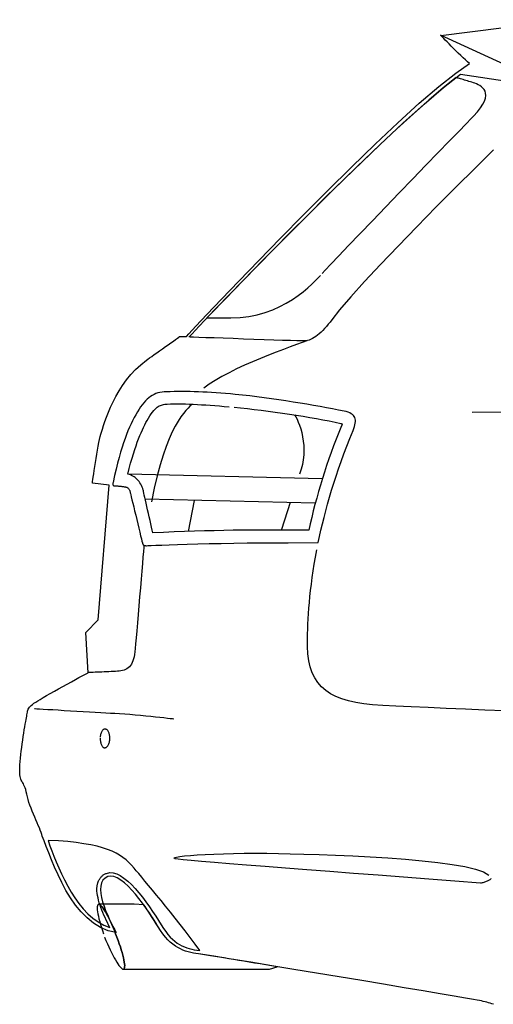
# Model space of a CAD drawing. Extents: x -3.1 to 3.1, y -5.2 to 5.4.
# Tile 3 of 30: x -3 to -2.3, y -1.9 to -0.4. Entities that reach past the tile are written whole.
import ezdxf

# ---------------------------------------------------------------- set-up
doc = ezdxf.new("R2010")
doc.units = 0
doc.layers.get('0').update_dxf_attribs({"linetype": 'CONTINUOUS'})

msp = doc.modelspace()

# ---------------------------------------------------------------- linework, layer by layer
for points in [[(-2.290079, -1.880358), (-2.2925, -1.879496), (-2.294957, -1.878669), (-2.297484, -1.877898), (-2.300094, -1.877157), (-2.302811, -1.876465), (-2.305634, -1.875799), (-2.308598, -1.875173), (-2.311713, -1.874571), (-2.315, -1.874), (-2.321079, -1.87289), (-2.333232, -1.870776), (-2.350752, -1.867776), (-2.372949, -1.864012), (-2.399106, -1.859587), (-2.428531, -1.854638), (-2.46052, -1.849276), (-2.494374, -1.843622), (-2.529382, -1.837783), (-2.56485, -1.831894), (-2.600071, -1.826059), (-2.634354, -1.820417), (-2.666984, -1.815063), (-2.697276, -1.810134), (-2.724512, -1.805736), (-2.748, -1.802), (-2.75211, -1.80139), (-2.756197, -1.800685), (-2.76026, -1.799831), (-2.764311, -1.798811), (-2.768327, -1.797571), (-2.772323, -1.796091), (-2.776291, -1.794323), (-2.780248, -1.792248), (-2.784169, -1.789811), (-2.788075, -1.786996), (-2.791949, -1.783752), (-2.795811, -1.780059), (-2.799638, -1.775866), (-2.803453, -1.77115), (-2.807232, -1.76587), (-2.811, -1.76), (-2.81376, -1.755394), (-2.817138, -1.749961), (-2.821047, -1.743858), (-2.825433, -1.737264), (-2.830209, -1.730343), (-2.835323, -1.723276), (-2.840685, -1.716228), (-2.846248, -1.709374), (-2.851917, -1.702878), (-2.857634, -1.696921), (-2.863327, -1.691669), (-2.868933, -1.687295), (-2.874366, -1.683965), (-2.879575, -1.681858), (-2.884472, -1.681146), (-2.889, -1.682), (-2.893429, -1.684378), (-2.896681, -1.687705), (-2.898846, -1.691854), (-2.900043, -1.696717), (-2.900358, -1.702173), (-2.899909, -1.708114), (-2.898791, -1.714425), (-2.897122, -1.720996), (-2.894984, -1.727701), (-2.8925, -1.734437), (-2.889768, -1.741079), (-2.88689, -1.747528), (-2.883965, -1.753654), (-2.88111, -1.75935), (-2.878417, -1.764504), (-2.876, -1.769), (-2.888657, -1.766047), (-2.900421, -1.761114), (-2.911319, -1.754433), (-2.92139, -1.74626), (-2.930665, -1.736819), (-2.939189, -1.726366), (-2.946992, -1.715138), (-2.954122, -1.703374), (-2.960598, -1.691311), (-2.966472, -1.679201), (-2.971772, -1.66728), (-2.976543, -1.655795), (-2.980807, -1.644976), (-2.984618, -1.635083), (-2.988, -1.626339), (-2.991, -1.619), (-2.991713, -1.61635), (-2.992724, -1.613331), (-2.99398, -1.609969), (-2.995449, -1.606311), (-2.997083, -1.602386), (-2.99885, -1.598256), (-3.000709, -1.593945), (-3.002622, -1.5895), (-3.004539, -1.584957), (-3.006433, -1.580366), (-3.008256, -1.57576), (-3.00998, -1.571185), (-3.011551, -1.566677), (-3.012941, -1.562283), (-3.014098, -1.558043), (-3.015, -1.554), (-3.015776, -1.550185), (-3.016614, -1.546949), (-3.017492, -1.544209), (-3.018402, -1.541886), (-3.019315, -1.53989), (-3.020232, -1.538157), (-3.021126, -1.536591), (-3.021996, -1.535122), (-3.022811, -1.533657), (-3.023571, -1.53213), (-3.024248, -1.530449), (-3.024839, -1.528543), (-3.025319, -1.526323), (-3.025689, -1.523713), (-3.025917, -1.52063), (-3.026, -1.517), (-3.025917, -1.512823), (-3.025689, -1.508228), (-3.025327, -1.503276), (-3.024854, -1.498043), (-3.02428, -1.492587), (-3.023622, -1.486988), (-3.022894, -1.481307), (-3.022122, -1.475622), (-3.021307, -1.469984), (-3.020476, -1.464484), (-3.019642, -1.459177), (-3.018823, -1.454138), (-3.018028, -1.449425), (-3.017287, -1.445122), (-3.016602, -1.441287), (-3.016, -1.438), (-3.015496, -1.435315), (-3.015098, -1.432894), (-3.01476, -1.430689), (-3.014449, -1.428685), (-3.01411, -1.426835), (-3.013724, -1.425126), (-3.01324, -1.423524), (-3.012622, -1.422), (-3.011823, -1.420512), (-3.010811, -1.419051), (-3.009539, -1.417575), (-3.00798, -1.416059), (-3.006083, -1.414469), (-3.003815, -1.412783), (-3.00113, -1.410969), (-2.998, -1.409), (-2.994307, -1.406685), (-2.98972, -1.403945), (-2.98439, -1.400846), (-2.97848, -1.39748), (-2.972134, -1.393913), (-2.965524, -1.39024), (-2.958799, -1.386531), (-2.952122, -1.382874), (-2.945634, -1.379335), (-2.939508, -1.376016), (-2.933894, -1.37298), (-2.928949, -1.370323), (-2.924827, -1.36811), (-2.921693, -1.366433), (-2.919697, -1.36537), (-2.923, -1.303), (-2.904, -1.283), (-2.887, -1.074), (-2.913, -1.071), (-2.913, -1.071), (-2.912906, -1.070319), (-2.912642, -1.068386), (-2.91222, -1.065354), (-2.911669, -1.061374), (-2.910988, -1.056591), (-2.910201, -1.051169), (-2.909319, -1.045252), (-2.908374, -1.039), (-2.907358, -1.032551), (-2.906303, -1.026075), (-2.90522, -1.019713), (-2.904138, -1.013622), (-2.903047, -1.007949), (-2.901988, -1.002854), (-2.900965, -0.998484), (-2.9, -0.995), (-2.898909, -0.991453), (-2.89752, -0.986898), (-2.895783, -0.981437), (-2.893685, -0.975201), (-2.891177, -0.968283), (-2.888252, -0.960807), (-2.884866, -0.952878), (-2.881, -0.944622), (-2.876606, -0.936134), (-2.871673, -0.927543), (-2.866165, -0.918953), (-2.860059, -0.91048), (-2.853311, -0.902232), (-2.845906, -0.894331), (-2.837811, -0.886878), (-2.829, -0.88), (-2.826929, -0.878425), (-2.824177, -0.876394), (-2.820854, -0.873976), (-2.817075, -0.87126), (-2.812945, -0.868307), (-2.808587, -0.865209), (-2.804106, -0.862035), (-2.799622, -0.858874), (-2.795236, -0.855783), (-2.791075, -0.852858), (-2.78724, -0.850165), (-2.783854, -0.847795), (-2.78102, -0.845811), (-2.778862, -0.844299), (-2.77748, -0.843335), (-2.767, -0.843), (-2.767, -0.843), (-2.763165, -0.838906), (-2.752232, -0.82728), (-2.735043, -0.809091), (-2.712449, -0.785323), (-2.685283, -0.756937), (-2.654406, -0.724921), (-2.62065, -0.690236), (-2.584874, -0.653874), (-2.547902, -0.616783), (-2.510598, -0.579957), (-2.473803, -0.544362), (-2.438358, -0.51098), (-2.405106, -0.480776), (-2.374902, -0.454728), (-2.348579, -0.433807), (-2.327, -0.419), (-2.330138, -0.416358), (-2.333524, -0.41337), (-2.337087, -0.410106), (-2.340776, -0.406638), (-2.34452, -0.403031), (-2.348264, -0.399362), (-2.351941, -0.395697), (-2.355496, -0.392122), (-2.358858, -0.388689), (-2.361976, -0.385488), (-2.36478, -0.382579), (-2.367217, -0.380043), (-2.369213, -0.377941), (-2.370717, -0.376354), (-2.371665, -0.375346), (-2.179, -0.351)], [(-2.192354, -0.457429), (-2.372, -0.375)], [(-2.763, -0.844), (-2.763, -0.844), (-2.75861, -0.839244), (-2.747161, -0.827134), (-2.729484, -0.808614), (-2.706437, -0.784654), (-2.678862, -0.756197), (-2.647614, -0.724217), (-2.613543, -0.689661), (-2.5775, -0.653496), (-2.540327, -0.616665), (-2.502878, -0.580146), (-2.466004, -0.544882), (-2.430559, -0.511839), (-2.397382, -0.481965), (-2.367331, -0.456232), (-2.341252, -0.435591), (-2.193, -0.458)], [(-2.556, -0.745), (-2.556, -0.745), (-2.551445, -0.740012), (-2.542701, -0.73074), (-2.530366, -0.717791), (-2.515059, -0.701811), (-2.497378, -0.683406), (-2.477945, -0.66322), (-2.457362, -0.641874), (-2.436248, -0.62), (-2.415193, -0.598209), (-2.394823, -0.577146), (-2.375736, -0.557425), (-2.358559, -0.539685), (-2.343878, -0.524539), (-2.332323, -0.512626), (-2.324492, -0.504571), (-2.321, -0.501), (-2.314776, -0.494193), (-2.309921, -0.488016), (-2.306311, -0.482425), (-2.303839, -0.477402), (-2.302378, -0.472898), (-2.301831, -0.468898), (-2.302071, -0.465354), (-2.302996, -0.462248), (-2.304476, -0.459531), (-2.306406, -0.457185), (-2.308665, -0.455173), (-2.311154, -0.453465), (-2.313736, -0.45202), (-2.316319, -0.450819), (-2.318776, -0.449819), (-2.321, -0.449), (-2.323276, -0.448248), (-2.325598, -0.447504), (-2.327937, -0.446768), (-2.330276, -0.446059), (-2.332571, -0.445366), (-2.334811, -0.444709), (-2.336957, -0.444079), (-2.338996, -0.4435), (-2.340882, -0.442957), (-2.342614, -0.442469), (-2.344146, -0.442039), (-2.345465, -0.441685), (-2.346528, -0.44139), (-2.347327, -0.441173), (-2.347827, -0.441039), (-2.348, -0.441), (-2.367972, -0.456992), (-2.390177, -0.475846), (-2.414244, -0.49715), (-2.439827, -0.520512), (-2.466555, -0.545508), (-2.494087, -0.571756), (-2.522059, -0.598843), (-2.550122, -0.626374), (-2.577906, -0.653929), (-2.605075, -0.681122), (-2.631256, -0.707543), (-2.656106, -0.732795), (-2.679256, -0.756465), (-2.700362, -0.778157), (-2.719059, -0.797472), (-2.735, -0.814), (-2.734437, -0.814), (-2.733201, -0.814), (-2.731378, -0.814), (-2.729075, -0.814), (-2.72637, -0.814), (-2.723374, -0.814), (-2.720173, -0.814), (-2.716874, -0.814), (-2.713551, -0.814), (-2.710319, -0.814), (-2.70726, -0.814), (-2.704484, -0.814), (-2.702067, -0.814), (-2.700118, -0.814), (-2.698728, -0.814), (-2.698, -0.814), (-2.683677, -0.813705), (-2.669992, -0.812181), (-2.656953, -0.809571), (-2.644591, -0.806028), (-2.632913, -0.801693), (-2.621953, -0.796732), (-2.61172, -0.79128), (-2.602248, -0.785496), (-2.593539, -0.77952), (-2.585634, -0.773508), (-2.578535, -0.767602), (-2.57228, -0.761965), (-2.566874, -0.756728), (-2.562343, -0.752063), (-2.558709, -0.748098)], [(-2.556, -0.745), (-2.556, -0.745), (-2.551445, -0.740012), (-2.542701, -0.73074), (-2.530366, -0.717791), (-2.515059, -0.701811), (-2.497378, -0.683406), (-2.477945, -0.66322), (-2.457362, -0.641874), (-2.436248, -0.62), (-2.415193, -0.598209), (-2.394823, -0.577146), (-2.375736, -0.557425), (-2.358559, -0.539685), (-2.343878, -0.524539), (-2.332323, -0.512626), (-2.324492, -0.504571), (-2.321, -0.501), (-2.314776, -0.494193), (-2.309921, -0.488016), (-2.306311, -0.482425), (-2.303839, -0.477402), (-2.302378, -0.472898), (-2.301831, -0.468898), (-2.302071, -0.465354), (-2.302996, -0.462248), (-2.304476, -0.459531), (-2.306406, -0.457185), (-2.308665, -0.455173), (-2.311154, -0.453465), (-2.313736, -0.45202), (-2.316319, -0.450819), (-2.318776, -0.449819), (-2.321, -0.449), (-2.323276, -0.448248), (-2.325598, -0.447504), (-2.327937, -0.446768), (-2.330276, -0.446059), (-2.332571, -0.445366), (-2.334811, -0.444709), (-2.336957, -0.444079), (-2.338996, -0.4435), (-2.340882, -0.442957), (-2.342614, -0.442469), (-2.344146, -0.442039), (-2.345465, -0.441685), (-2.346528, -0.44139), (-2.347327, -0.441173), (-2.347827, -0.441039), (-2.348, -0.441), (-2.367972, -0.456992), (-2.390177, -0.475846), (-2.414244, -0.49715), (-2.439827, -0.520512), (-2.466555, -0.545508), (-2.494087, -0.571756), (-2.522059, -0.598843), (-2.550122, -0.626374), (-2.577906, -0.653929), (-2.605075, -0.681122), (-2.631256, -0.707543), (-2.656106, -0.732795), (-2.679256, -0.756465), (-2.700362, -0.778157), (-2.719059, -0.797472), (-2.735, -0.814), (-2.734602, -0.814), (-2.733488, -0.814), (-2.731748, -0.814), (-2.729496, -0.814), (-2.726815, -0.814), (-2.723815, -0.814), (-2.720587, -0.814), (-2.717248, -0.814), (-2.713874, -0.814), (-2.710579, -0.814), (-2.707461, -0.814), (-2.704622, -0.814), (-2.70215, -0.814), (-2.700157, -0.814), (-2.69874, -0.814), (-2.698, -0.814), (-2.683677, -0.813705), (-2.669992, -0.812181), (-2.656953, -0.809571), (-2.644591, -0.806028), (-2.632913, -0.801693), (-2.621953, -0.796732), (-2.61172, -0.79128), (-2.602248, -0.785496), (-2.593539, -0.77952), (-2.585634, -0.773508), (-2.578535, -0.767602), (-2.57228, -0.761965), (-2.566874, -0.756728), (-2.562343, -0.752063), (-2.558709, -0.748098)], [(-2.289917, -0.553126), (-2.318386, -0.581402), (-2.348248, -0.611248), (-2.378681, -0.641902), (-2.408913, -0.672642), (-2.438126, -0.702709), (-2.465528, -0.73137), (-2.490311, -0.757866), (-2.511689, -0.781472), (-2.528846, -0.801425), (-2.541, -0.817), (-2.543807, -0.820661), (-2.546618, -0.824157), (-2.549417, -0.827465), (-2.552213, -0.830591), (-2.554992, -0.833508), (-2.55776, -0.836224), (-2.560512, -0.83872), (-2.563248, -0.840996), (-2.565949, -0.843028), (-2.56863, -0.844827), (-2.57128, -0.846366), (-2.573906, -0.847654), (-2.576484, -0.848661), (-2.579031, -0.849398), (-2.581535, -0.849846), (-2.584, -0.85), (-2.58815, -0.849929), (-2.595417, -0.84974), (-2.605339, -0.849441), (-2.617449, -0.849059), (-2.631272, -0.848602), (-2.646346, -0.848098), (-2.662201, -0.847555), (-2.678374, -0.847), (-2.694386, -0.846433), (-2.709783, -0.84589), (-2.724094, -0.845382), (-2.736854, -0.844933), (-2.747587, -0.844547), (-2.755839, -0.844252), (-2.76113, -0.844063)], [(-2.58, -0.85), (-2.58, -0.85), (-2.587276, -0.85252), (-2.595866, -0.855567), (-2.605575, -0.859087), (-2.616213, -0.863043), (-2.627587, -0.867386), (-2.639512, -0.872091), (-2.651795, -0.877098), (-2.664248, -0.882374), (-2.676665, -0.887862), (-2.688882, -0.893539), (-2.700685, -0.89935), (-2.711906, -0.90526), (-2.722327, -0.911217), (-2.73178, -0.917193), (-2.740067, -0.92313)], [(-2.562, -1.163), (-2.562, -1.163), (-2.560035, -1.153528), (-2.557909, -1.143874), (-2.55561, -1.134028), (-2.553138, -1.124), (-2.550476, -1.11378), (-2.547634, -1.103374), (-2.544598, -1.09278), (-2.541374, -1.082), (-2.537941, -1.071028), (-2.534311, -1.059874), (-2.530472, -1.048528), (-2.526421, -1.037), (-2.522146, -1.02528), (-2.517657, -1.013374), (-2.512941, -1.00128), (-2.508, -0.989), (-2.506787, -0.985898), (-2.505807, -0.982988), (-2.505055, -0.980252), (-2.504559, -0.977697), (-2.504311, -0.975303), (-2.504339, -0.973083), (-2.504646, -0.97102), (-2.505248, -0.969122), (-2.50615, -0.967366), (-2.50737, -0.96576), (-2.508917, -0.964295), (-2.510807, -0.96298), (-2.513043, -0.961791), (-2.51565, -0.960736), (-2.51863, -0.959803), (-2.522, -0.959), (-2.530661, -0.957287), (-2.539756, -0.955539), (-2.549244, -0.953768), (-2.559091, -0.95198), (-2.569244, -0.950181), (-2.579685, -0.948394), (-2.590362, -0.946618), (-2.601248, -0.944874), (-2.612287, -0.943154), (-2.623461, -0.941484), (-2.634717, -0.93987), (-2.646028, -0.938323), (-2.657346, -0.936846), (-2.668642, -0.935465), (-2.67987, -0.934177), (-2.691, -0.933), (-2.698614, -0.93228), (-2.706094, -0.931634), (-2.713437, -0.931051), (-2.720654, -0.930543), (-2.727732, -0.930087), (-2.734697, -0.929705), (-2.741528, -0.929378), (-2.748248, -0.929122), (-2.754843, -0.928913), (-2.761327, -0.928768), (-2.767697, -0.928673), (-2.773965, -0.928638), (-2.780122, -0.92865), (-2.786181, -0.928717), (-2.792134, -0.928835), (-2.798, -0.929), (-2.801488, -0.929102), (-2.80485, -0.929425), (-2.808087, -0.929965), (-2.811217, -0.930744), (-2.814232, -0.931748), (-2.817157, -0.933), (-2.819988, -0.934496), (-2.822748, -0.936248), (-2.825429, -0.938248), (-2.828051, -0.940516), (-2.830622, -0.943051), (-2.833154, -0.94587), (-2.835642, -0.948965), (-2.83811, -0.952346), (-2.840555, -0.95602), (-2.843, -0.96), (-2.845587, -0.964524), (-2.848114, -0.96915), (-2.850583, -0.973913), (-2.853012, -0.97887), (-2.855394, -0.984051), (-2.857744, -0.989528), (-2.860067, -0.995323), (-2.862374, -1.0015), (-2.864661, -1.008087), (-2.866953, -1.015154), (-2.86924, -1.022724), (-2.871543, -1.03087), (-2.873858, -1.039618), (-2.876205, -1.049028), (-2.878579, -1.059134), (-2.881, -1.07), (-2.881161, -1.070713), (-2.88128, -1.071362), (-2.88135, -1.071941), (-2.881374, -1.072465), (-2.88135, -1.072921), (-2.88128, -1.073331), (-2.881161, -1.073685), (-2.881, -1.073996), (-2.880787, -1.074252), (-2.880528, -1.074469), (-2.88022, -1.074642), (-2.879874, -1.07478), (-2.879472, -1.074878), (-2.879028, -1.074949), (-2.878531, -1.074984), (-2.878, -1.075), (-2.877508, -1.075004), (-2.876815, -1.075039), (-2.875941, -1.075087), (-2.874917, -1.075165), (-2.873764, -1.075252), (-2.872528, -1.075362), (-2.87122, -1.075484), (-2.869874, -1.075622), (-2.868508, -1.075764), (-2.867165, -1.075921), (-2.865862, -1.076083), (-2.864638, -1.07626), (-2.863504, -1.076437), (-2.862504, -1.076622), (-2.861657, -1.076811), (-2.861, -1.077), (-2.860433, -1.077031), (-2.85987, -1.077138), (-2.859315, -1.077315), (-2.858776, -1.077575), (-2.85824, -1.077902), (-2.857724, -1.078311), (-2.85722, -1.078799), (-2.856748, -1.079374), (-2.856287, -1.08002), (-2.855854, -1.080756), (-2.855453, -1.081571), (-2.855091, -1.08248), (-2.854752, -1.083469), (-2.854457, -1.084555), (-2.854201, -1.085724), (-2.854, -1.087), (-2.853465, -1.088992), (-2.852646, -1.092232), (-2.851583, -1.096535), (-2.850323, -1.101717), (-2.848902, -1.107579), (-2.847366, -1.113957), (-2.845756, -1.120654), (-2.844122, -1.127496), (-2.842492, -1.134283), (-2.840917, -1.140843), (-2.839437, -1.146984), (-2.838102, -1.152528), (-2.836945, -1.15728), (-2.836016, -1.161067), (-2.83535, -1.163701), (-2.835, -1.165), (-2.834819, -1.165354), (-2.834657, -1.165697), (-2.834496, -1.166016), (-2.834339, -1.166311), (-2.834161, -1.166575), (-2.833972, -1.166823), (-2.833752, -1.167047), (-2.833496, -1.167248), (-2.833185, -1.167421), (-2.832823, -1.167575), (-2.832398, -1.167705), (-2.831902, -1.167811), (-2.831319, -1.167894), (-2.83065, -1.167953), (-2.829874, -1.167988), (-2.829, -1.168), (-2.826717, -1.167929), (-2.821878, -1.167744), (-2.814657, -1.167453), (-2.805244, -1.167091), (-2.793811, -1.166661), (-2.780547, -1.166201), (-2.76563, -1.16572), (-2.749248, -1.165248), (-2.731563, -1.164787), (-2.71278, -1.164378), (-2.693067, -1.164031), (-2.672618, -1.16378), (-2.651598, -1.163622), (-2.630205, -1.163594), (-2.608606, -1.163713), (-2.562, -1.163)], [(-2.693, -0.953), (-2.693, -0.953), (-2.693, -0.953), (-2.68274, -0.953988), (-2.672248, -0.955094), (-2.661567, -0.956299), (-2.650748, -0.957606), (-2.639831, -0.958992), (-2.62887, -0.960465), (-2.617906, -0.962008), (-2.607, -0.963622), (-2.596177, -0.965287), (-2.585496, -0.967008), (-2.575004, -0.968768), (-2.564748, -0.970575), (-2.554764, -0.972402), (-2.545122, -0.974256), (-2.535846, -0.976122), (-2.527, -0.978), (-2.526976, -0.978004), (-2.526913, -0.978035), (-2.526811, -0.978083), (-2.526685, -0.97815), (-2.526531, -0.978224), (-2.526362, -0.978311), (-2.526177, -0.978402), (-2.526, -0.978496), (-2.525811, -0.978587), (-2.52563, -0.978681), (-2.525457, -0.978764), (-2.525307, -0.978843), (-2.525177, -0.978906), (-2.525079, -0.978957), (-2.525016, -0.978988), (-2.525, -0.979), (-2.525004, -0.979189), (-2.525035, -0.979409), (-2.525083, -0.979638), (-2.52515, -0.979886), (-2.525224, -0.980134), (-2.525311, -0.980382), (-2.525402, -0.98063), (-2.525496, -0.980874), (-2.525587, -0.981094), (-2.525681, -0.981307), (-2.525764, -0.981496), (-2.525843, -0.981669), (-2.525906, -0.981803), (-2.525957, -0.981909), (-2.525988, -0.981976), (-2.526, -0.982), (-2.530228, -0.992299), (-2.534299, -1.002575), (-2.538213, -1.012827), (-2.54198, -1.023059), (-2.545594, -1.033264), (-2.549075, -1.043445), (-2.552413, -1.053602), (-2.555622, -1.063748), (-2.558697, -1.073858), (-2.56165, -1.083945), (-2.56448, -1.094008), (-2.567201, -1.104059), (-2.569803, -1.114075), (-2.572303, -1.124075), (-2.574697, -1.134043), (-2.577, -1.144), (-2.577941, -1.144), (-2.578902, -1.144), (-2.579862, -1.144), (-2.580823, -1.144), (-2.58176, -1.144), (-2.582673, -1.144), (-2.583547, -1.144), (-2.584374, -1.144), (-2.585138, -1.144), (-2.585835, -1.144), (-2.586449, -1.144), (-2.58698, -1.144), (-2.587406, -1.144), (-2.587728, -1.144), (-2.587929, -1.144), (-2.588, -1.144), (-2.600157, -1.143835), (-2.612646, -1.143717), (-2.625453, -1.14365), (-2.638575, -1.143638), (-2.652004, -1.143673), (-2.665744, -1.143768), (-2.67978, -1.143913), (-2.694122, -1.144122), (-2.708748, -1.144378), (-2.723665, -1.144705), (-2.738866, -1.145087), (-2.754354, -1.145543), (-2.77011, -1.146051), (-2.786142, -1.146634), (-2.802437, -1.14728), (-2.819, -1.148), (-2.819988, -1.143791), (-2.821075, -1.13913), (-2.822236, -1.134102), (-2.823449, -1.128823), (-2.824685, -1.123378), (-2.825937, -1.117882), (-2.827169, -1.112429), (-2.828374, -1.107122), (-2.829508, -1.102055), (-2.830567, -1.097339), (-2.831524, -1.093067), (-2.832358, -1.089354), (-2.833039, -1.086283), (-2.833559, -1.083972), (-2.833886, -1.082508), (-2.834, -1.082), (-2.834803, -1.079429), (-2.835724, -1.076984), (-2.836752, -1.074657), (-2.837886, -1.072465), (-2.839114, -1.070394), (-2.840445, -1.068457), (-2.841862, -1.066654), (-2.843374, -1.064996), (-2.844957, -1.063472), (-2.846622, -1.062091), (-2.848358, -1.060858), (-2.850169, -1.05978), (-2.852035, -1.058843), (-2.853969, -1.058071), (-2.855957, -1.057449), (-2.858, -1.057), (-2.855768, -1.048142), (-2.853583, -1.039929), (-2.851437, -1.032311), (-2.849339, -1.025264), (-2.847268, -1.018728), (-2.845232, -1.012681), (-2.843224, -1.007075), (-2.841248, -1.001874), (-2.839283, -0.997028), (-2.837346, -0.992512), (-2.835425, -0.988276), (-2.833528, -0.984291), (-2.831634, -0.980504), (-2.829748, -0.97689), (-2.82787, -0.973398), (-2.826, -0.97), (-2.823803, -0.966465), (-2.821713, -0.96335), (-2.819717, -0.960622), (-2.817807, -0.958264), (-2.815961, -0.956228), (-2.814177, -0.954508), (-2.812441, -0.953063), (-2.810748, -0.951874), (-2.809067, -0.950898), (-2.807402, -0.950122), (-2.805732, -0.949508), (-2.804059, -0.949043), (-2.802354, -0.948677), (-2.800618, -0.948406), (-2.798835, -0.948185), (-2.797, -0.948), (-2.791508, -0.947843), (-2.785921, -0.94776), (-2.780224, -0.947736), (-2.774417, -0.947791), (-2.76848, -0.947902), (-2.762417, -0.948083), (-2.756217, -0.948319), (-2.749874, -0.948622), (-2.74337, -0.948972), (-2.736713, -0.94939), (-2.729886, -0.949858), (-2.72289, -0.950386), (-2.715705, -0.950961), (-2.708335, -0.951591), (-2.700768, -0.952268)], [(-2.759, -0.949), (-2.759, -0.949), (-2.761496, -0.951335), (-2.764457, -0.954299), (-2.767827, -0.957996), (-2.771559, -0.962543), (-2.775591, -0.968039), (-2.779878, -0.974606), (-2.784366, -0.982346), (-2.789, -0.991374), (-2.793717, -1.001787), (-2.798484, -1.013713), (-2.80324, -1.027244), (-2.807933, -1.042512), (-2.812504, -1.059602), (-2.816909, -1.078646), (-2.821091, -1.099736)], [(1.586, -1.121), (1.586, -1.121), (1.489354, -1.114276), (1.339075, -1.104618), (1.142126, -1.092563), (0.905496, -1.078669), (0.636138, -1.063472), (0.341043, -1.047535), (0.027173, -1.031398), (-0.2985, -1.015622), (-0.629, -1.000736), (-0.957354, -0.987311), (-1.276591, -0.975886), (-1.579748, -0.967012), (-1.859831, -0.961232), (-2.109886, -0.959106), (-2.322929, -0.961177)], [(-2.599, -0.965), (-2.599, -0.965), (-2.597071, -0.967996), (-2.595091, -0.971709), (-2.59311, -0.976071), (-2.591201, -0.981028), (-2.589406, -0.986504), (-2.587795, -0.992449), (-2.586429, -0.998799), (-2.585374, -1.005496), (-2.584669, -1.012465), (-2.584394, -1.019661), (-2.584598, -1.027012), (-2.585354, -1.034465), (-2.586709, -1.041945), (-2.588728, -1.049406), (-2.591469, -1.056776)], [(-2.556, -1.064), (-2.858, -1.057)], [(-2.567, -1.102), (-2.831, -1.096)], [(-2.755, -1.098), (-2.764, -1.146)], [(-2.606, -1.101), (-2.619, -1.143)], [(-2.833, -1.167), (-2.833, -1.167), (-2.833291, -1.170937), (-2.833799, -1.177287), (-2.834484, -1.185713), (-2.835323, -1.195886), (-2.836276, -1.207465), (-2.837335, -1.220134), (-2.838453, -1.233543), (-2.839622, -1.247374), (-2.840791, -1.261276), (-2.841949, -1.274933), (-2.843059, -1.288008), (-2.844106, -1.300169), (-2.845047, -1.311075), (-2.845862, -1.320406), (-2.84652, -1.327823), (-2.847, -1.333), (-2.847461, -1.336957), (-2.848114, -1.340602), (-2.848945, -1.343933), (-2.849953, -1.346965), (-2.851122, -1.349701), (-2.852461, -1.352157), (-2.853961, -1.354335), (-2.855622, -1.356248), (-2.857425, -1.357898), (-2.859386, -1.359303), (-2.861488, -1.360469), (-2.863732, -1.361406), (-2.866102, -1.362114), (-2.86861, -1.36261), (-2.87124, -1.362902), (-2.874, -1.363), (-2.876972, -1.363177), (-2.880236, -1.363366), (-2.883717, -1.363543), (-2.887354, -1.363728), (-2.891075, -1.363898), (-2.894823, -1.364067), (-2.898524, -1.364224), (-2.902122, -1.364374), (-2.905531, -1.364504), (-2.908709, -1.364626), (-2.911579, -1.364732), (-2.914075, -1.364827), (-2.916126, -1.364898), (-2.917677, -1.364953), (-2.918657, -1.364988)], [(-2.272622, -1.424496), (-2.303122, -1.423252), (-2.333555, -1.421988), (-2.363252, -1.420717), (-2.391575, -1.419465), (-2.417854, -1.41824), (-2.441457, -1.417075), (-2.46172, -1.415988), (-2.478, -1.415), (-2.491346, -1.413606), (-2.503665, -1.411677), (-2.514961, -1.409169), (-2.525276, -1.406075), (-2.53461, -1.402343), (-2.542996, -1.397961), (-2.550449, -1.392894), (-2.556996, -1.387122), (-2.562646, -1.380602), (-2.567429, -1.373323), (-2.571354, -1.365248), (-2.574465, -1.356354), (-2.576756, -1.346606), (-2.578264, -1.335984), (-2.579004, -1.324457), (-2.579, -1.312), (-2.578783, -1.304906), (-2.578512, -1.297512), (-2.578165, -1.289815), (-2.577748, -1.281823), (-2.577224, -1.273528), (-2.576606, -1.264937), (-2.575862, -1.256051), (-2.575, -1.246874), (-2.573984, -1.237394), (-2.572823, -1.22763), (-2.571496, -1.217571), (-2.569996, -1.207232), (-2.568303, -1.196594), (-2.566417, -1.185681), (-2.564315, -1.17448)], [(-3.003, -1.421), (-3.003, -1.421), (-3.002043, -1.421051), (-2.999319, -1.421213), (-2.995016, -1.421469), (-2.989343, -1.421807), (-2.982476, -1.422209), (-2.974626, -1.422677), (-2.96598, -1.423193), (-2.956748, -1.423748), (-2.947106, -1.424315), (-2.937272, -1.424902), (-2.927425, -1.42548), (-2.917776, -1.426059), (-2.908508, -1.426602), (-2.899827, -1.427118), (-2.891921, -1.427587), (-2.885, -1.428), (-2.878114, -1.42826), (-2.870689, -1.428669), (-2.862858, -1.429197), (-2.85476, -1.429823), (-2.84652, -1.430524), (-2.838287, -1.431283), (-2.830189, -1.432071), (-2.822374, -1.432874), (-2.814957, -1.433657), (-2.808091, -1.434413), (-2.801902, -1.43511), (-2.796543, -1.435732), (-2.792134, -1.436248), (-2.788815, -1.43665), (-2.786724, -1.436906)], [(-2.901, -1.467), (-2.901, -1.467), (-2.900965, -1.468484), (-2.900862, -1.469941), (-2.900693, -1.47135), (-2.900465, -1.472717), (-2.900173, -1.474016), (-2.899831, -1.475256), (-2.899433, -1.476413), (-2.898996, -1.477496), (-2.8985, -1.478476), (-2.897969, -1.479358), (-2.89739, -1.480126), (-2.89678, -1.480776), (-2.896126, -1.481291), (-2.895449, -1.481681), (-2.894732, -1.481917), (-2.894, -1.482), (-2.893248, -1.481929), (-2.892504, -1.48172), (-2.891768, -1.481378), (-2.891059, -1.480917), (-2.890366, -1.480327), (-2.889709, -1.479622), (-2.889079, -1.478799), (-2.8885, -1.477874), (-2.887957, -1.476831), (-2.887469, -1.475697), (-2.887039, -1.474461), (-2.886685, -1.473138), (-2.88639, -1.47172), (-2.886173, -1.470224), (-2.886039, -1.468646), (-2.886, -1.467), (-2.886028, -1.46552), (-2.88613, -1.464094), (-2.886295, -1.462728), (-2.886528, -1.461433), (-2.886807, -1.460201), (-2.88715, -1.459047), (-2.887547, -1.457976), (-2.887996, -1.457), (-2.88848, -1.456106), (-2.88902, -1.455315), (-2.889594, -1.454626), (-2.890213, -1.454059), (-2.890858, -1.453598), (-2.891543, -1.453268), (-2.892256, -1.453063), (-2.893, -1.453), (-2.893744, -1.452898), (-2.894492, -1.45298), (-2.89522, -1.453228), (-2.895937, -1.453638), (-2.896622, -1.454185), (-2.897287, -1.454874), (-2.897909, -1.455689), (-2.8985, -1.456622), (-2.899031, -1.45765), (-2.89952, -1.458783), (-2.899945, -1.459996), (-2.900311, -1.461291), (-2.900598, -1.462642), (-2.900819, -1.464055), (-2.900953, -1.465508)], [(-2.746, -1.797), (-2.746, -1.797), (-2.753567, -1.786689), (-2.761248, -1.776441), (-2.768976, -1.766295), (-2.776701, -1.756323), (-2.784354, -1.746559), (-2.79189, -1.737071), (-2.799248, -1.727902), (-2.806374, -1.719122), (-2.813197, -1.710764), (-2.819677, -1.702902), (-2.825744, -1.695575), (-2.831354, -1.688854), (-2.836437, -1.682776), (-2.840945, -1.677409), (-2.844815, -1.672795), (-2.848, -1.669), (-2.852138, -1.664445), (-2.856378, -1.660173), (-2.860819, -1.656161), (-2.865559, -1.652417), (-2.870693, -1.648917), (-2.876331, -1.645669), (-2.882563, -1.642654), (-2.8895, -1.639874), (-2.89722, -1.637307), (-2.905846, -1.634961), (-2.915465, -1.632823), (-2.926185, -1.63089), (-2.938091, -1.629142), (-2.951299, -1.627583), (-2.965902, -1.626205), (-2.982, -1.626), (-2.979, -1.634), (-2.979, -1.634), (-2.976039, -1.641827), (-2.972783, -1.65024), (-2.969213, -1.65911), (-2.965311, -1.668327), (-2.961051, -1.677752), (-2.956425, -1.687276), (-2.951413, -1.696768), (-2.946, -1.706122), (-2.940157, -1.715197), (-2.933878, -1.723886), (-2.927142, -1.732059), (-2.919933, -1.739606), (-2.912228, -1.746386), (-2.904016, -1.752295), (-2.895276, -1.757205), (-2.886, -1.761), (-2.887866, -1.757224), (-2.889724, -1.753417), (-2.891551, -1.749575), (-2.893343, -1.745717), (-2.895063, -1.741843), (-2.89672, -1.737969), (-2.898283, -1.734098), (-2.899748, -1.730248), (-2.901091, -1.726413), (-2.902303, -1.722618), (-2.90337, -1.718858), (-2.90428, -1.715154), (-2.905008, -1.7115), (-2.905547, -1.707921), (-2.905882, -1.704413), (-2.906, -1.701), (-2.905988, -1.700244), (-2.905953, -1.6995), (-2.905898, -1.698752), (-2.905827, -1.698012), (-2.905732, -1.697276), (-2.905626, -1.696547), (-2.905504, -1.695827), (-2.905374, -1.695122), (-2.905224, -1.694421), (-2.905067, -1.69374), (-2.904898, -1.693067), (-2.904728, -1.692417), (-2.904543, -1.69178), (-2.904366, -1.691165), (-2.904177, -1.690567), (-2.904, -1.69), (-2.903421, -1.688713), (-2.902819, -1.687508), (-2.902193, -1.686362), (-2.901543, -1.685291), (-2.900858, -1.684276), (-2.900146, -1.683331), (-2.899398, -1.682445), (-2.898622, -1.681622), (-2.897803, -1.68085), (-2.896953, -1.680142), (-2.896063, -1.679484), (-2.895138, -1.678886), (-2.894165, -1.678339), (-2.893154, -1.677843), (-2.892098, -1.677394), (-2.891, -1.677), (-2.885988, -1.67587), (-2.88074, -1.676165), (-2.875295, -1.677748), (-2.869701, -1.680496), (-2.863988, -1.684268), (-2.858213, -1.688949), (-2.852406, -1.694402), (-2.846622, -1.7005), (-2.840886, -1.707106), (-2.83526, -1.714106), (-2.829776, -1.721362), (-2.82448, -1.728748), (-2.819406, -1.73613), (-2.81461, -1.743386), (-2.810126, -1.750382), (-2.806, -1.757), (-2.802598, -1.76252), (-2.799154, -1.767488), (-2.795665, -1.771937), (-2.792138, -1.775902), (-2.788563, -1.779402), (-2.784953, -1.78248), (-2.781303, -1.785165), (-2.777622, -1.787496), (-2.773898, -1.789488), (-2.770146, -1.791193), (-2.766358, -1.792626), (-2.762543, -1.793839), (-2.758693, -1.794846), (-2.754819, -1.795689), (-2.750921, -1.796394), (-2.746, -1.797)], [(-2.294, -1.685), (-2.294, -1.685), (-2.29411, -1.685402), (-2.294437, -1.68587), (-2.294957, -1.686382), (-2.295654, -1.686933), (-2.296496, -1.6875), (-2.297472, -1.688087), (-2.298559, -1.688669), (-2.299748, -1.689248), (-2.300996, -1.689791), (-2.302295, -1.690307), (-2.303626, -1.690772), (-2.304965, -1.691185), (-2.306287, -1.69152), (-2.307583, -1.69178), (-2.308823, -1.691941), (-2.31, -1.692), (-2.350035, -1.688988), (-2.390075, -1.685976), (-2.429807, -1.68298), (-2.468933, -1.680028), (-2.507142, -1.677126), (-2.544134, -1.674307), (-2.579602, -1.671591), (-2.613248, -1.668996), (-2.644748, -1.666531), (-2.673823, -1.66424), (-2.700146, -1.662122), (-2.723433, -1.660217), (-2.743362, -1.658524), (-2.759638, -1.657079), (-2.771949, -1.655894), (-2.78, -1.655), (-2.784417, -1.654213), (-2.786169, -1.653382), (-2.785417, -1.652508), (-2.782339, -1.651622), (-2.777083, -1.650728), (-2.769831, -1.649862), (-2.760744, -1.649024), (-2.749996, -1.648248), (-2.737736, -1.647531), (-2.724154, -1.646906), (-2.709398, -1.646386), (-2.693654, -1.645996), (-2.677063, -1.645736), (-2.659819, -1.645642), (-2.642071, -1.645724), (-2.624, -1.646), (-2.605657, -1.646433), (-2.584386, -1.647016), (-2.560744, -1.647764), (-2.535307, -1.648717), (-2.508622, -1.649882), (-2.48126, -1.651303), (-2.453776, -1.652996), (-2.426748, -1.654996), (-2.400717, -1.657315), (-2.37626, -1.659996), (-2.353933, -1.663059), (-2.334307, -1.666528), (-2.317933, -1.670425), (-2.305386, -1.674791), (-2.297217, -1.679634)], [(-2.894, -1.776), (-2.894, -1.776), (-2.891909, -1.781169), (-2.889795, -1.786185), (-2.887661, -1.791008), (-2.885528, -1.795622), (-2.883402, -1.8), (-2.881303, -1.804122), (-2.879244, -1.807961), (-2.877248, -1.8115), (-2.875311, -1.814705), (-2.873465, -1.817559), (-2.87172, -1.820035), (-2.870091, -1.822122), (-2.868583, -1.82378), (-2.867224, -1.824996), (-2.866024, -1.825744), (-2.865, -1.826), (-2.864161, -1.825744), (-2.863535, -1.824996), (-2.863114, -1.82378), (-2.862902, -1.822122), (-2.862882, -1.820035), (-2.863059, -1.817559), (-2.863429, -1.814705), (-2.863996, -1.8115), (-2.86474, -1.807961), (-2.865673, -1.804122), (-2.866787, -1.8), (-2.868087, -1.795622), (-2.869555, -1.791008), (-2.871201, -1.786185), (-2.873016, -1.781169), (-2.875, -1.776), (-2.876902, -1.770807), (-2.878866, -1.765764), (-2.880862, -1.76089), (-2.882886, -1.756217), (-2.884909, -1.751756), (-2.886929, -1.747551), (-2.888921, -1.743618), (-2.890874, -1.739996), (-2.89276, -1.736693), (-2.894575, -1.733748), (-2.896295, -1.731181), (-2.897917, -1.729028), (-2.899409, -1.727303), (-2.900768, -1.726039), (-2.901965, -1.72526), (-2.903, -1.725), (-2.903992, -1.72526), (-2.904744, -1.726039), (-2.905248, -1.727303), (-2.905528, -1.729028), (-2.905575, -1.731181), (-2.905417, -1.733748), (-2.905051, -1.736693), (-2.904496, -1.739996), (-2.903744, -1.743618), (-2.902819, -1.747551), (-2.90172, -1.751756), (-2.900465, -1.756217), (-2.899051, -1.76089), (-2.8975, -1.765764), (-2.895807, -1.770807)], [(-2.626, -1.822), (-2.626, -1.822), (-2.634937, -1.820508), (-2.643748, -1.819043), (-2.652417, -1.817602), (-2.660949, -1.816197), (-2.669315, -1.814815), (-2.677516, -1.813469), (-2.685535, -1.812154), (-2.693374, -1.810874), (-2.701, -1.809618), (-2.708425, -1.808409), (-2.715626, -1.807232), (-2.722606, -1.806106), (-2.729339, -1.805008), (-2.735823, -1.803961), (-2.742043, -1.802957), (-2.748, -1.802), (-2.75211, -1.80139), (-2.756197, -1.800685), (-2.76026, -1.799831), (-2.764311, -1.798811), (-2.768327, -1.797571), (-2.772323, -1.796091), (-2.776291, -1.794323), (-2.780248, -1.792248), (-2.784169, -1.789811), (-2.788075, -1.786996), (-2.791949, -1.783752), (-2.795811, -1.780059), (-2.799638, -1.775866), (-2.803453, -1.77115), (-2.807232, -1.76587), (-2.811, -1.76), (-2.811976, -1.758252), (-2.813051, -1.756394), (-2.814209, -1.754433), (-2.815449, -1.752386), (-2.81676, -1.750244), (-2.81815, -1.748024), (-2.819602, -1.745728), (-2.821122, -1.743374), (-2.822693, -1.740949), (-2.824323, -1.73848), (-2.826, -1.735965), (-2.827728, -1.733421), (-2.829492, -1.730835), (-2.831299, -1.728236), (-2.833134, -1.725618), (-2.848, -1.725), (-2.903, -1.725), (-2.903, -1.725), (-2.901965, -1.72526), (-2.900768, -1.726039), (-2.899409, -1.727303), (-2.897917, -1.729028), (-2.896295, -1.731181), (-2.894575, -1.733748), (-2.89276, -1.736693), (-2.890874, -1.739996), (-2.888921, -1.743618), (-2.886929, -1.747551), (-2.884909, -1.751756), (-2.882886, -1.756217), (-2.880862, -1.76089), (-2.878866, -1.765764), (-2.876902, -1.770807), (-2.875, -1.776), (-2.873016, -1.781169), (-2.871201, -1.786185), (-2.869555, -1.791008), (-2.868087, -1.795622), (-2.866787, -1.8), (-2.865673, -1.804122), (-2.86474, -1.807961), (-2.863996, -1.8115), (-2.863429, -1.814705), (-2.863059, -1.817559), (-2.862882, -1.820035), (-2.862902, -1.822122), (-2.863114, -1.82378), (-2.863535, -1.824996), (-2.864161, -1.825744), (-2.638, -1.826), (-2.626, -1.822)]]:
    msp.add_lwpolyline(points)

doc.saveas('drawing.dxf')
